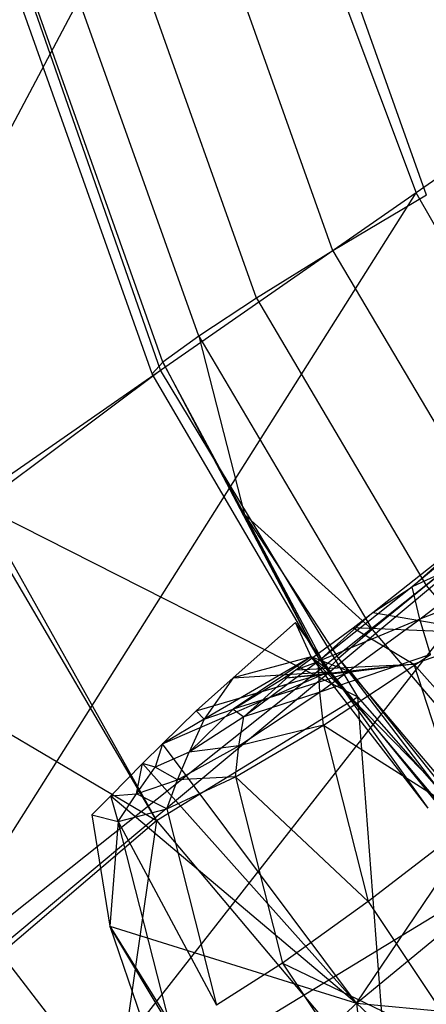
# Model space of a CAD drawing. Extents: x 4.9 to 22.3, y -20.4 to 0.
# Tile 4 of 95: x 6.809 to 7.649, y -17.483 to -15.446. Entities that reach past the tile are written whole.
import ezdxf

# ---------------------------------------------------------------- set-up
doc = ezdxf.new("R2010")
doc.units = 0
doc.header["$LTSCALE"] = 2.54
doc.layers.get('0').update_dxf_attribs({"color": 13, "linetype": 'CONTINUOUS'})

# ---------------------------------------------------------------- blocks, each defined once
blk = doc.blocks.new('AMELIA-10495_B_STL')
at = {"color": 0}
for p, q in [((9.1032, -14.7792, 16.5022), (7.6283, -15.8045, 15.5237)), ((9.1032, -14.7792, 16.5022), (7.6283, -15.8045, 15.5237)), ((6.192, -16.8031, 14.5212), (7.2507, -14.7999, 15.5249)), ((6.192, -16.8031, 14.5212), (7.2507, -14.7999, 15.5249)), ((7.2507, -14.7999, 15.5249), (7.6283, -15.8045, 15.5237)), ((7.2507, -14.7999, 15.5249), (7.6283, -15.8045, 15.5237)), ((7.6493, -15.8092, 8.7821), (7.2934, -14.8046, 8.7821)), ((7.6493, -15.8092, 8.7821), (7.2934, -14.8046, 8.7821)), ((7.456, -15.9245, 9.5537), (7.0898, -14.8918, 9.5537)), ((7.456, -15.9245, 9.5537), (7.0898, -14.8918, 9.5537)), ((7.1, -16.1717, 12.7301), (6.6761, -14.9561, 12.7301)), ((7.1, -16.1717, 12.7301), (6.6761, -14.9561, 12.7301)), ((7.2979, -16.0224, 10.3318), (6.9229, -14.9659, 10.3318)), ((7.2979, -16.0224, 10.3318), (6.9229, -14.9659, 10.3318)), ((7.1787, -16.1012, 11.1175), (6.7967, -15.0254, 11.1175)), ((7.1787, -16.1012, 11.1175), (6.7967, -15.0254, 11.1175)), ((7.1047, -16.1552, 11.9154), (6.7181, -15.0663, 11.9154)), ((7.1047, -16.1552, 11.9154), (6.7181, -15.0663, 11.9154)), ((7.0824, -16.179, 12.7301), (6.694, -15.0843, 12.7301)), ((7.6283, -15.8045, 15.5237), (6.192, -16.8031, 14.5212)), ((7.6283, -15.8045, 15.5237), (6.192, -16.8031, 14.5212)), ((6.577, -17.4693, 14.5206), (7.6283, -15.8045, 15.5237)), ((6.577, -17.4693, 14.5206), (7.6283, -15.8045, 15.5237)), ((7.953, -16.3742, 15.5237), (7.6283, -15.8045, 15.5237)), ((7.953, -16.3742, 15.5237), (7.6283, -15.8045, 15.5237)), ((7.6493, -15.8092, 8.7821), (7.456, -15.9245, 9.5537)), ((7.6493, -15.8092, 8.7821), (7.456, -15.9245, 9.5537)), ((7.456, -15.9245, 9.5537), (7.2979, -16.0224, 10.3318)), ((7.456, -15.9245, 9.5537), (7.2979, -16.0224, 10.3318)), ((7.456, -15.9245, 9.5537), (7.7962, -16.5001, 9.5537)), ((7.456, -15.9245, 9.5537), (7.7962, -16.5001, 9.5537)), ((7.2979, -16.0224, 10.3318), (7.1787, -16.1012, 11.1175)), ((7.2979, -16.0224, 10.3318), (7.1787, -16.1012, 11.1175)), ((7.2979, -16.0224, 10.3318), (7.649, -16.6168, 10.3318)), ((7.2979, -16.0224, 10.3318), (7.649, -16.6168, 10.3318)), ((7.1787, -16.1012, 11.1175), (7.1047, -16.1552, 11.9154)), ((7.1787, -16.1012, 11.1175), (7.1047, -16.1552, 11.9154)), ((7.1787, -16.1012, 11.1175), (7.2736, -16.47, 11.9154)), ((7.1787, -16.1012, 11.1175), (7.5375, -16.7079, 11.1175)), ((7.1787, -16.1012, 11.1175), (7.2736, -16.47, 11.9154)), ((7.1787, -16.1012, 11.1175), (7.5375, -16.7079, 11.1175)), ((6.7262, -16.4509, 12.8431), (7.1, -16.1717, 12.7301)), ((6.7262, -16.4509, 12.8431), (7.1, -16.1717, 12.7301)), ((7.1047, -16.1552, 11.9154), (7.0824, -16.179, 12.7301)), ((7.1047, -16.1552, 11.9154), (7.0824, -16.179, 12.7301)), ((7.5079, -16.8476, 12.7301), (7.1, -16.1717, 12.7301)), ((7.5079, -16.8476, 12.7301), (7.1, -16.1717, 12.7301)), ((7.2736, -16.47, 11.9154), (7.1047, -16.1552, 11.9154)), ((7.1047, -16.1552, 11.9154), (7.4235, -16.7621, 12.7301)), ((7.1047, -16.1552, 11.9154), (7.4235, -16.7621, 12.7301)), ((7.2736, -16.47, 11.9154), (7.1047, -16.1552, 11.9154)), ((7.4034, -16.7278, 12.7304), (7.0824, -16.179, 12.7301)), ((7.953, -16.3742, 15.5237), (6.577, -17.4693, 14.5206)), ((7.953, -16.3742, 15.5237), (6.577, -17.4693, 14.5206)), ((6.6016, -17.5046, 14.5205), (7.953, -16.3742, 15.5237)), ((6.6016, -17.5046, 14.5205), (7.953, -16.3742, 15.5237)), ((7.953, -16.3742, 15.5237), (6.8337, -17.8068, 14.5204)), ((7.953, -16.3742, 15.5237), (6.8337, -17.8068, 14.5204)), ((7.8528, -16.4269, 7.8125), (7.6198, -16.6201, 8.6239)), ((7.8528, -16.4269, 7.8125), (7.6198, -16.6201, 8.6239)), ((6.7262, -16.4509, 12.8431), (7.0917, -17.1035, 12.8497)), ((6.7262, -16.4509, 12.8431), (7.0917, -17.1035, 12.8497)), ((6.7262, -16.4509, 12.8431), (7.5079, -16.8476, 12.7301)), ((6.7262, -16.4509, 12.8431), (7.5079, -16.8476, 12.7301)), ((7.0917, -17.1035, 12.8497), (6.7144, -16.4595, 12.8491)), ((7.0917, -17.1035, 12.8497), (6.7144, -16.4595, 12.8491)), ((7.2736, -16.47, 11.9154), (7.4235, -16.7621, 12.7301)), ((7.2736, -16.47, 11.9154), (7.4443, -16.7917, 12.7301)), ((7.2736, -16.47, 11.9154), (7.4235, -16.7621, 12.7301)), ((7.2736, -16.47, 11.9154), (7.4674, -16.768, 11.9154)), ((7.2736, -16.47, 11.9154), (7.5375, -16.7079, 11.1175)), ((7.2736, -16.47, 11.9154), (7.4443, -16.7917, 12.7301)), ((7.2736, -16.47, 11.9154), (7.4674, -16.768, 11.9154)), ((7.2736, -16.47, 11.9154), (7.5375, -16.7079, 11.1175)), ((7.8811, -16.4976, 7.7699), (7.6198, -16.6201, 8.6239)), ((7.8811, -16.4976, 7.7699), (7.6198, -16.6201, 8.6239)), ((7.6357, -16.6869, 8.5876), (7.8811, -16.4976, 7.7699)), ((7.6357, -16.6869, 8.5876), (7.8811, -16.4976, 7.7699)), ((7.6198, -16.6201, 8.6239), (7.7413, -16.5114, 8.5138)), ((7.6198, -16.6201, 8.6239), (7.7413, -16.5114, 8.5138)), ((7.7962, -16.5001, 9.5537), (7.649, -16.6168, 10.3318)), ((7.7962, -16.5001, 9.5537), (7.649, -16.6168, 10.3318)), ((7.5389, -16.6729, 9.3379), (7.6832, -16.5585, 8.7312)), ((7.5389, -16.6729, 9.3379), (7.6832, -16.5585, 8.7312)), ((7.9167, -16.5757, 7.7547), (7.6357, -16.6869, 8.5876)), ((7.9167, -16.5757, 7.7547), (7.6357, -16.6869, 8.5876)), ((7.6198, -16.6201, 8.6239), (7.4258, -16.7744, 9.4572)), ((7.6198, -16.6201, 8.6239), (7.4258, -16.7744, 9.4572)), ((7.649, -16.6168, 10.3318), (7.5375, -16.7079, 11.1175)), ((7.649, -16.6168, 10.3318), (7.5375, -16.7079, 11.1175)), ((7.5389, -16.6729, 9.3379), (7.6198, -16.6201, 8.6239)), ((7.5389, -16.6729, 9.3379), (7.6198, -16.6201, 8.6239)), ((7.6357, -16.6869, 8.5876), (7.6198, -16.6201, 8.6239)), ((7.6357, -16.6869, 8.5876), (7.6198, -16.6201, 8.6239)), ((7.649, -16.6168, 10.3318), (8.0916, -17.1404, 10.3318)), ((7.649, -16.6168, 10.3318), (8.0916, -17.1404, 10.3318)), ((7.5389, -16.6729, 9.3379), (7.4258, -16.7744, 9.4572)), ((7.5389, -16.6729, 9.3379), (7.4258, -16.7744, 9.4572)), ((7.4979, -16.7044, 9.533), (7.5389, -16.6729, 9.3379)), ((7.4979, -16.7044, 9.533), (7.5389, -16.6729, 9.3379)), ((7.5389, -16.6729, 9.3379), (7.7994, -16.7172, 9.3438)), ((7.5389, -16.6729, 9.3379), (7.7994, -16.7172, 9.3438)), ((6.3945, -16.6909, 13.0845), (7.0917, -17.1035, 12.8497)), ((6.3945, -16.6909, 13.0845), (7.0917, -17.1035, 12.8497)), ((7.3789, -16.6933, 12.7306), (7.2503, -16.8078, 12.747)), ((7.3789, -16.6933, 12.7306), (7.2503, -16.8078, 12.747)), ((7.4034, -16.7278, 12.7304), (7.3789, -16.6933, 12.7306)), ((7.4111, -16.7647, 11.9257), (7.3789, -16.6933, 12.7306)), ((7.4034, -16.7278, 12.7304), (7.3789, -16.6933, 12.7306)), ((7.4111, -16.7647, 11.9257), (7.3789, -16.6933, 12.7306)), ((7.6357, -16.6869, 8.5876), (7.4258, -16.7744, 9.4572)), ((7.6357, -16.6869, 8.5876), (7.4258, -16.7744, 9.4572)), ((7.4288, -16.8376, 9.4274), (7.6357, -16.6869, 8.5876)), ((7.4288, -16.8376, 9.4274), (7.6357, -16.6869, 8.5876)), ((7.6577, -16.7597, 8.5742), (7.6357, -16.6869, 8.5876)), ((7.6577, -16.7597, 8.5742), (7.6357, -16.6869, 8.5876)), ((7.3796, -16.7912, 10.1826), (7.4979, -16.7044, 9.533)), ((7.3796, -16.7912, 10.1826), (7.4979, -16.7044, 9.533)), ((7.5375, -16.7079, 11.1175), (7.4674, -16.768, 11.9154)), ((7.5375, -16.7079, 11.1175), (7.4674, -16.768, 11.9154)), ((7.7994, -16.7172, 9.3438), (7.4979, -16.7044, 9.533)), ((7.4979, -16.7044, 9.533), (7.6231, -16.7799, 10.1895)), ((7.4979, -16.7044, 9.533), (7.6231, -16.7799, 10.1895)), ((7.7994, -16.7172, 9.3438), (7.4979, -16.7044, 9.533)), ((7.5375, -16.7079, 11.1175), (7.9896, -17.2425, 11.1175)), ((7.5375, -16.7079, 11.1175), (7.9896, -17.2425, 11.1175)), ((7.7994, -16.7172, 9.3438), (7.6231, -16.7799, 10.1895)), ((7.7994, -16.7172, 9.3438), (7.6231, -16.7799, 10.1895)), ((7.4512, -16.7953, 12.7306), (7.4034, -16.7278, 12.7304)), ((7.4512, -16.7953, 12.7306), (7.4034, -16.7278, 12.7304)), ((7.4235, -16.7621, 12.7301), (7.4034, -16.7278, 12.7304)), ((7.4443, -16.7917, 12.7301), (7.4235, -16.7621, 12.7301)), ((7.6577, -16.7597, 8.5742), (7.4288, -16.8376, 9.4274)), ((7.6577, -16.7597, 8.5742), (7.4288, -16.8376, 9.4274)), ((7.4367, -16.9057, 9.4159), (7.6577, -16.7597, 8.5742)), ((7.4367, -16.9057, 9.4159), (7.6577, -16.7597, 8.5742)), ((7.4111, -16.7647, 11.9257), (7.1902, -16.8934, 12.0383)), ((7.4111, -16.7647, 11.9257), (7.1902, -16.8934, 12.0383)), ((7.4111, -16.7647, 11.9257), (7.2502, -16.873, 11.1894)), ((7.4111, -16.7647, 11.9257), (7.2502, -16.873, 11.1894)), ((7.4111, -16.7647, 11.9257), (7.2503, -16.8078, 12.747)), ((7.4111, -16.7647, 11.9257), (7.2503, -16.8078, 12.747)), ((7.4258, -16.7744, 9.4572), (7.2719, -16.8887, 10.3095)), ((7.4258, -16.7744, 9.4572), (7.2719, -16.8887, 10.3095)), ((7.6231, -16.7799, 10.1895), (7.3531, -16.8096, 10.3533)), ((7.6231, -16.7799, 10.1895), (7.3531, -16.8096, 10.3533)), ((7.3796, -16.7912, 10.1826), (7.4258, -16.7744, 9.4572)), ((7.3796, -16.7912, 10.1826), (7.4258, -16.7744, 9.4572)), ((7.3796, -16.7912, 10.1826), (7.6231, -16.7799, 10.1895)), ((7.3796, -16.7912, 10.1826), (7.6231, -16.7799, 10.1895)), ((7.6531, -17.0774, 11.8929), (7.4111, -16.7647, 11.9257)), ((7.4111, -16.7647, 11.9257), (7.4512, -16.7953, 12.7306)), ((7.4111, -16.7647, 11.9257), (7.4512, -16.7953, 12.7306)), ((7.7218, -17.0835, 11.0175), (7.4111, -16.7647, 11.9257)), ((7.6531, -17.0774, 11.8929), (7.4111, -16.7647, 11.9257)), ((7.4932, -16.7962, 11.0513), (7.4111, -16.7647, 11.9257)), ((7.7218, -17.0835, 11.0175), (7.4111, -16.7647, 11.9257)), ((7.4932, -16.7962, 11.0513), (7.4111, -16.7647, 11.9257)), ((7.4288, -16.8376, 9.4274), (7.4258, -16.7744, 9.4572)), ((7.4288, -16.8376, 9.4274), (7.4258, -16.7744, 9.4572)), ((7.4443, -16.7917, 12.7301), (7.4674, -16.768, 11.9154)), ((7.4443, -16.7917, 12.7301), (7.4674, -16.768, 11.9154)), ((7.4674, -16.768, 11.9154), (7.8473, -17.2651, 12.6527)), ((7.4674, -16.768, 11.9154), (7.924, -17.308, 11.9154)), ((7.4674, -16.768, 11.9154), (7.8473, -17.2651, 12.6527)), ((7.4674, -16.768, 11.9154), (7.924, -17.308, 11.9154)), ((7.6231, -16.7799, 10.1895), (7.4932, -16.7962, 11.0513)), ((7.6231, -16.7799, 10.1895), (7.4932, -16.7962, 11.0513)), ((7.6231, -16.7799, 10.1895), (8.0728, -17.2863, 10.1365)), ((7.6231, -16.7799, 10.1895), (8.0728, -17.2863, 10.1365)), ((7.6231, -16.7799, 10.1895), (7.7218, -17.0835, 11.0175)), ((7.6231, -16.7799, 10.1895), (7.7218, -17.0835, 11.0175)), ((7.1041, -16.9446, 12.7911), (7.4476, -16.7955, 12.7305)), ((7.1041, -16.9446, 12.7911), (7.4476, -16.7955, 12.7305)), ((7.1738, -16.8763, 12.7662), (7.4476, -16.7955, 12.7305)), ((7.1738, -16.8763, 12.7662), (7.4476, -16.7955, 12.7305)), ((7.4932, -16.7962, 11.0513), (7.2502, -16.873, 11.1894)), ((7.4932, -16.7962, 11.0513), (7.2502, -16.873, 11.1894)), ((7.2503, -16.8078, 12.747), (7.4476, -16.7955, 12.7305)), ((7.2503, -16.8078, 12.747), (7.4476, -16.7955, 12.7305)), ((7.3796, -16.7912, 10.1826), (7.2719, -16.8887, 10.3095)), ((7.3796, -16.7912, 10.1826), (7.2719, -16.8887, 10.3095)), ((7.3531, -16.8096, 10.3533), (7.3796, -16.7912, 10.1826)), ((7.3531, -16.8096, 10.3533), (7.3796, -16.7912, 10.1826)), ((7.4932, -16.7962, 11.0513), (7.3531, -16.8096, 10.3533)), ((7.4932, -16.7962, 11.0513), (7.3531, -16.8096, 10.3533)), ((7.4476, -16.7955, 12.7305), (7.4443, -16.7917, 12.7301)), ((7.4476, -16.7955, 12.7305), (7.4512, -16.7953, 12.7306)), ((7.4476, -16.7955, 12.7305), (7.4512, -16.7953, 12.7306)), ((7.549, -16.9162, 12.7303), (7.4476, -16.7955, 12.7305)), ((7.549, -16.9162, 12.7303), (7.4512, -16.7953, 12.7306)), ((7.6531, -17.0774, 11.8929), (7.4512, -16.7953, 12.7306)), ((7.549, -16.9162, 12.7303), (7.4512, -16.7953, 12.7306)), ((7.6531, -17.0774, 11.8929), (7.4512, -16.7953, 12.7306)), ((7.4932, -16.7962, 11.0513), (7.7218, -17.0835, 11.0175)), ((7.4932, -16.7962, 11.0513), (7.7218, -17.0835, 11.0175)), ((7.2503, -16.8078, 12.747), (7.1738, -16.8763, 12.7662)), ((7.2503, -16.8078, 12.747), (7.1738, -16.8763, 12.7662)), ((7.2503, -16.8078, 12.747), (7.1902, -16.8934, 12.0383)), ((7.2503, -16.8078, 12.747), (7.1902, -16.8934, 12.0383)), ((7.2502, -16.873, 11.1894), (7.3531, -16.8096, 10.3533)), ((7.2502, -16.873, 11.1894), (7.3531, -16.8096, 10.3533)), ((7.2615, -16.9488, 10.2865), (7.4288, -16.8376, 9.4274)), ((7.2615, -16.9488, 10.2865), (7.4288, -16.8376, 9.4274)), ((7.4288, -16.8376, 9.4274), (7.2719, -16.8887, 10.3095)), ((7.4288, -16.8376, 9.4274), (7.2719, -16.8887, 10.3095)), ((7.4367, -16.9057, 9.4159), (7.4288, -16.8376, 9.4274)), ((7.4367, -16.9057, 9.4159), (7.4288, -16.8376, 9.4274)), ((7.0917, -17.1035, 12.8497), (7.5079, -16.8476, 12.7301)), ((7.0917, -17.1035, 12.8497), (7.5079, -16.8476, 12.7301)), ((7.5704, -17.672, 12.8499), (7.5079, -16.8476, 12.7301)), ((7.9686, -17.3738, 12.7301), (7.5079, -16.8476, 12.7301)), ((7.5704, -17.672, 12.8499), (7.5079, -16.8476, 12.7301)), ((7.9686, -17.3738, 12.7301), (7.5079, -16.8476, 12.7301)), ((8.3697, -16.8727, 15.5237), (6.8337, -17.8068, 14.5204)), ((8.3697, -16.8727, 15.5237), (6.8337, -17.8068, 14.5204)), ((7.1041, -16.9446, 12.7911), (7.1738, -16.8763, 12.7662)), ((7.1041, -16.9446, 12.7911), (7.1738, -16.8763, 12.7662)), ((7.2502, -16.873, 11.1894), (7.1591, -16.9618, 11.1782)), ((7.2502, -16.873, 11.1894), (7.1591, -16.9618, 11.1782)), ((7.1738, -16.8763, 12.7662), (7.1902, -16.8934, 12.0383)), ((7.1738, -16.8763, 12.7662), (7.1902, -16.8934, 12.0383)), ((7.1902, -16.8934, 12.0383), (7.2502, -16.873, 11.1894)), ((7.1902, -16.8934, 12.0383), (7.2502, -16.873, 11.1894)), ((7.2502, -16.873, 11.1894), (7.2719, -16.8887, 10.3095)), ((7.2502, -16.873, 11.1894), (7.2719, -16.8887, 10.3095)), ((7.1902, -16.8934, 12.0383), (7.1041, -16.9446, 12.7911)), ((7.1902, -16.8934, 12.0383), (7.1041, -16.9446, 12.7911)), ((7.2719, -16.8887, 10.3095), (7.1591, -16.9618, 11.1782)), ((7.2719, -16.8887, 10.3095), (7.1591, -16.9618, 11.1782)), ((7.1902, -16.8934, 12.0383), (7.1591, -16.9618, 11.1782)), ((7.1902, -16.8934, 12.0383), (7.1591, -16.9618, 11.1782)), ((7.2548, -17.0126, 10.2772), (7.4367, -16.9057, 9.4159)), ((7.2548, -17.0126, 10.2772), (7.4367, -16.9057, 9.4159)), ((7.2615, -16.9488, 10.2865), (7.2719, -16.8887, 10.3095)), ((7.2615, -16.9488, 10.2865), (7.2719, -16.8887, 10.3095)), ((7.4367, -16.9057, 9.4159), (7.2615, -16.9488, 10.2865)), ((7.4367, -16.9057, 9.4159), (7.2615, -16.9488, 10.2865)), ((7.4367, -16.9057, 9.4159), (7.5292, -17.271, 9.4382)), ((7.4367, -16.9057, 9.4159), (7.5292, -17.271, 9.4382)), ((7.4367, -16.9057, 9.4159), (7.7462, -17.1036, 8.5948)), ((7.4367, -16.9057, 9.4159), (7.7462, -17.1036, 8.5948)), ((7.7326, -17.1431, 12.7304), (7.549, -16.9162, 12.7303)), ((7.7326, -17.1431, 12.7304), (7.549, -16.9162, 12.7303)), ((7.8108, -17.2284, 12.7304), (7.549, -16.9162, 12.7303)), ((7.0628, -16.9851, 12.8091), (7.1041, -16.9446, 12.7911)), ((7.0628, -16.9851, 12.8091), (7.1041, -16.9446, 12.7911)), ((7.1041, -16.9446, 12.7911), (7.0886, -16.9926, 12.0607)), ((7.1041, -16.9446, 12.7911), (7.0886, -16.9926, 12.0607)), ((7.5046, -17.4814, 12.7959), (7.1041, -16.9446, 12.7911)), ((7.5046, -17.4814, 12.7959), (7.1041, -16.9446, 12.7911)), ((7.1591, -16.9618, 11.1782), (7.0886, -16.9926, 12.0607)), ((7.1591, -16.9618, 11.1782), (7.0886, -16.9926, 12.0607)), ((7.1348, -17.0194, 11.1623), (7.2615, -16.9488, 10.2865)), ((7.1348, -17.0194, 11.1623), (7.2615, -16.9488, 10.2865)), ((7.1348, -17.0194, 11.1623), (7.1591, -16.9618, 11.1782)), ((7.1348, -17.0194, 11.1623), (7.1591, -16.9618, 11.1782)), ((7.2615, -16.9488, 10.2865), (7.1591, -16.9618, 11.1782)), ((7.2615, -16.9488, 10.2865), (7.1591, -16.9618, 11.1782)), ((7.2548, -17.0126, 10.2772), (7.2615, -16.9488, 10.2865)), ((7.2548, -17.0126, 10.2772), (7.2615, -16.9488, 10.2865)), ((7.0628, -16.9851, 12.8091), (6.997, -17.0524, 12.8437)), ((7.0628, -16.9851, 12.8091), (6.997, -17.0524, 12.8437)), ((7.0499, -17.0482, 12.0524), (7.0628, -16.9851, 12.8091)), ((7.0499, -17.0482, 12.0524), (7.0628, -16.9851, 12.8091)), ((7.0886, -16.9926, 12.0607), (7.0628, -16.9851, 12.8091)), ((7.0628, -16.9851, 12.8091), (7.5046, -17.4814, 12.7959)), ((7.0628, -16.9851, 12.8091), (7.5046, -17.4814, 12.7959)), ((7.0886, -16.9926, 12.0607), (7.0628, -16.9851, 12.8091)), ((7.0499, -17.0482, 12.0524), (7.0886, -16.9926, 12.0607)), ((7.0499, -17.0482, 12.0524), (7.0886, -16.9926, 12.0607)), ((7.1348, -17.0194, 11.1623), (7.0886, -16.9926, 12.0607)), ((7.1348, -17.0194, 11.1623), (7.0886, -16.9926, 12.0607)), ((7.0499, -17.0482, 12.0524), (7.1348, -17.0194, 11.1623)), ((7.0499, -17.0482, 12.0524), (7.1348, -17.0194, 11.1623)), ((7.113, -17.0794, 11.1557), (7.2548, -17.0126, 10.2772)), ((7.113, -17.0794, 11.1557), (7.2548, -17.0126, 10.2772)), ((7.113, -17.0794, 11.1557), (7.1348, -17.0194, 11.1623)), ((7.113, -17.0794, 11.1557), (7.1348, -17.0194, 11.1623)), ((7.2548, -17.0126, 10.2772), (7.1348, -17.0194, 11.1623)), ((7.2548, -17.0126, 10.2772), (7.1348, -17.0194, 11.1623)), ((7.2548, -17.0126, 10.2772), (7.3518, -17.3987, 10.3011)), ((7.2548, -17.0126, 10.2772), (7.3518, -17.3987, 10.3011)), ((7.2548, -17.0126, 10.2772), (7.5292, -17.271, 9.4382)), ((7.2548, -17.0126, 10.2772), (7.5292, -17.271, 9.4382)), ((6.997, -17.0524, 12.8437), (7.0499, -17.0482, 12.0524)), ((6.997, -17.0524, 12.8437), (7.0499, -17.0482, 12.0524)), ((7.0125, -17.105, 12.0487), (7.0499, -17.0482, 12.0524)), ((7.0125, -17.105, 12.0487), (7.0499, -17.0482, 12.0524)), ((7.113, -17.0794, 11.1557), (7.0499, -17.0482, 12.0524)), ((7.113, -17.0794, 11.1557), (7.0499, -17.0482, 12.0524)), ((6.997, -17.0524, 12.8437), (6.9579, -17.0917, 12.8675)), ((6.997, -17.0524, 12.8437), (6.9579, -17.0917, 12.8675)), ((6.997, -17.0524, 12.8437), (7.5046, -17.4814, 12.7959)), ((6.997, -17.0524, 12.8437), (7.5046, -17.4814, 12.7959)), ((7.0125, -17.105, 12.0487), (6.997, -17.0524, 12.8437)), ((7.0125, -17.105, 12.0487), (6.997, -17.0524, 12.8437)), ((7.0125, -17.105, 12.0487), (7.113, -17.0794, 11.1557)), ((7.0125, -17.105, 12.0487), (7.113, -17.0794, 11.1557)), ((7.113, -17.0794, 11.1557), (7.2153, -17.4856, 11.1807)), ((7.113, -17.0794, 11.1557), (7.2153, -17.4856, 11.1807)), ((6.7698, -17.3787, 13.104), (7.0917, -17.1035, 12.8497)), ((6.7698, -17.3787, 13.104), (7.0917, -17.1035, 12.8497)), ((6.9579, -17.0917, 12.8675), (6.995, -17.322, 12.9191)), ((6.9579, -17.0917, 12.8675), (7.0125, -17.105, 12.0487)), ((6.9579, -17.0917, 12.8675), (6.995, -17.322, 12.9191)), ((6.9579, -17.0917, 12.8675), (7.0125, -17.105, 12.0487)), ((7.0125, -17.105, 12.0487), (6.995, -17.322, 12.9191)), ((7.0125, -17.105, 12.0487), (6.995, -17.322, 12.9191)), ((7.0917, -17.1035, 12.8497), (7.0072, -17.687, 13.1041)), ((7.0917, -17.1035, 12.8497), (7.0072, -17.687, 13.1041)), ((7.1206, -17.5306, 12.0746), (7.0125, -17.105, 12.0487)), ((7.0125, -17.105, 12.0487), (7.2153, -17.4856, 11.1807)), ((7.0125, -17.105, 12.0487), (7.2153, -17.4856, 11.1807)), ((7.1206, -17.5306, 12.0746), (7.0125, -17.105, 12.0487)), ((7.0917, -17.1035, 12.8497), (7.5704, -17.672, 12.8499)), ((7.0917, -17.1035, 12.8497), (7.5704, -17.672, 12.8499)), ((7.7462, -17.1036, 8.5948), (7.5292, -17.271, 9.4382)), ((7.7462, -17.1036, 8.5948), (7.5292, -17.271, 9.4382)), ((7.5046, -17.4814, 12.7959), (7.7326, -17.1431, 12.7304)), ((7.5046, -17.4814, 12.7959), (7.7326, -17.1431, 12.7304)), ((7.5046, -17.4814, 12.7959), (7.8108, -17.2284, 12.7304)), ((7.5046, -17.4814, 12.7959), (7.8108, -17.2284, 12.7304)), ((7.5292, -17.271, 9.4382), (7.3518, -17.3987, 10.3011)), ((7.5292, -17.271, 9.4382), (7.3518, -17.3987, 10.3011)), ((7.5292, -17.271, 9.4382), (7.7359, -17.5821, 9.447)), ((7.5292, -17.271, 9.4382), (7.7359, -17.5821, 9.447)), ((6.995, -17.322, 12.9191), (7.5046, -17.4814, 12.7959)), ((6.995, -17.322, 12.9191), (7.5046, -17.4814, 12.7959)), ((6.995, -17.322, 12.9191), (7.2488, -17.7283, 12.9552)), ((6.995, -17.322, 12.9191), (7.2488, -17.7283, 12.9552)), ((6.995, -17.322, 12.9191), (7.0606, -17.5133, 12.9568)), ((7.1206, -17.5306, 12.0746), (6.995, -17.322, 12.9191)), ((7.1206, -17.5306, 12.0746), (6.995, -17.322, 12.9191)), ((6.995, -17.322, 12.9191), (7.0606, -17.5133, 12.9568)), ((6.7698, -17.3787, 13.104), (7.0072, -17.687, 13.1041)), ((6.7698, -17.3787, 13.104), (7.0072, -17.687, 13.1041)), ((7.3518, -17.3987, 10.3011), (7.2153, -17.4856, 11.1807)), ((7.3518, -17.3987, 10.3011), (7.2153, -17.4856, 11.1807)), ((7.3518, -17.3987, 10.3011), (7.572, -17.7271, 10.3082)), ((7.3518, -17.3987, 10.3011), (7.572, -17.7271, 10.3082)), ((7.3518, -17.3987, 10.3011), (7.7359, -17.5821, 9.447)), ((7.3518, -17.3987, 10.3011), (7.7359, -17.5821, 9.447)), ((7.5046, -17.4814, 12.7959), (7.2488, -17.7283, 12.9552)), ((7.5046, -17.4814, 12.7959), (7.2488, -17.7283, 12.9552)), ((8.0102, -17.9501, 12.7959), (7.5046, -17.4814, 12.7959)), ((7.5046, -17.4814, 12.7959), (7.5787, -18.104, 12.9801)), ((7.5046, -17.4814, 12.7959), (7.5787, -18.104, 12.9801)), ((7.5046, -17.4814, 12.7959), (8.1333, -17.5389, 12.7304)), ((7.5046, -17.4814, 12.7959), (8.1333, -17.5389, 12.7304)), ((8.0102, -17.9501, 12.7959), (7.5046, -17.4814, 12.7959))]:
    blk.add_line(p, q, dxfattribs=at)

msp = doc.modelspace()

# ---------------------------------------------------------------- block references
at = {"color": 0}
msp.add_blockref('AMELIA-10495_B_STL', (0, 0), dxfattribs=at)

doc.saveas('drawing.dxf')
